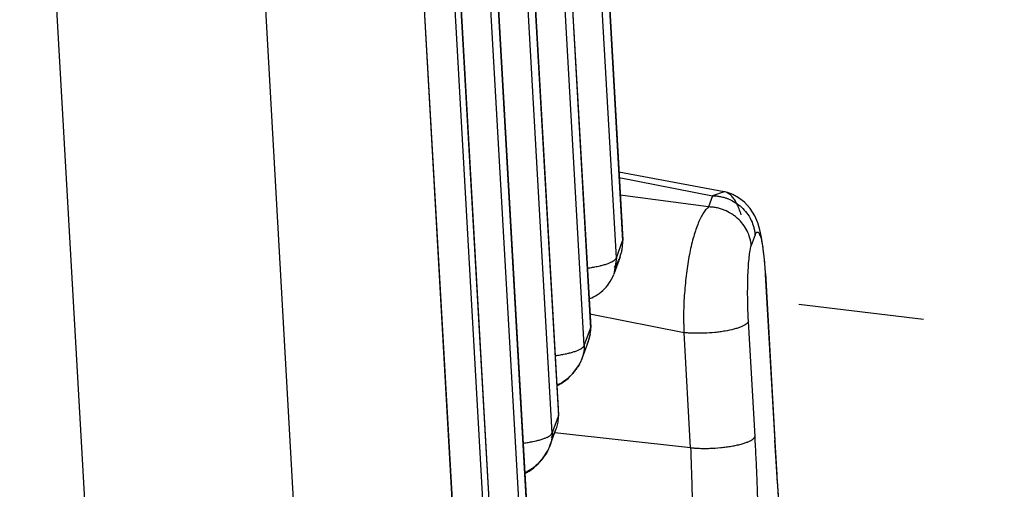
# Model space of a CAD drawing. Header units: inches. Extents: x -4 to 262, y 56 to 231.
# Tile 147 of 162: x 129.614 to 130.556, y 173.206 to 173.655. Entities that reach past the tile are written whole.
import ezdxf

# ---------------------------------------------------------------- set-up
doc = ezdxf.new("R2010")
doc.units = ezdxf.units.IN
doc.header["$LTSCALE"] = 1.2
doc.header["$MEASUREMENT"] = 0
doc.linetypes.add('DASHED', pattern=[0.2, 0.1, -0.1])
doc.layers.get('0').update_dxf_attribs({"linetype": 'CONTINUOUS'})
doc.layers.add('7_ALL_FEATURES', color=7, linetype='CONTINUOUS')

msp = doc.modelspace()

# ---------------------------------------------------------------- linework, layer by layer
at = {"color": 7, "linetype": 'Continuous'}
for p, q in [((129.44497165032, 177.2597629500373), (129.7141623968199, 172.5149293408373)), ((129.66392210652, 176.9248120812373), (129.8784697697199, 173.1431352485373))]:
    msp.add_line(p, q, dxfattribs=at)
at = {"color": 4, "linetype": 'DASHED'}
msp.add_line((130.9551901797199, 173.3102658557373), (130.32888772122, 173.3861950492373), dxfattribs=at)
at = {"color": 7, "linetype": 'Continuous', "start_tangent": (0.04511683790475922, -0.9989817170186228), "end_tangent": (0.06252707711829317, -0.9980432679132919)}
msp.add_spline([(130.25578438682, 173.2453953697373), (130.25671909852, 173.2192810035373), (130.25736138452, 173.1952411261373), (130.2577870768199, 173.1732862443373), (130.2581002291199, 173.1533673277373), (130.25838891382, 173.1353802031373), (130.25872339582, 173.1191900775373), (130.2591506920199, 173.1046542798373), (130.25969496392, 173.0916283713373), (130.2603138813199, 173.0799530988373), (130.2609450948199, 173.0694670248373)], degree=3, dxfattribs=at)
at = {"layer": '7_ALL_FEATURES', "color": 7, "linetype": 'Continuous'}
for p, q in [((129.92221613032, 178.1773866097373), (130.19080202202, 173.4432169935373)), ((129.9223822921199, 178.1784324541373), (130.19096722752, 173.4442796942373)), ((130.1848031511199, 173.4268944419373), (129.9162172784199, 178.1610637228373)), ((129.8914329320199, 178.0936258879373), (130.1600187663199, 173.3594572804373)), ((129.89159904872, 178.0946725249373), (130.16018400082, 173.3605194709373)), ((130.1540199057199, 173.3431345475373), (129.8854340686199, 178.0773032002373)), ((129.86064968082, 178.0098660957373), (130.1292355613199, 173.2756966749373)), ((129.8608157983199, 178.0109127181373), (130.1294007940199, 173.2767588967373)), ((130.1232367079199, 173.2593738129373), (129.8546508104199, 177.9935435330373)), ((129.8298663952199, 177.9261069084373), (130.09845239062, 173.1919354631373)), ((129.8300325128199, 177.9271535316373), (130.0986176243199, 173.1929976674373)), ((129.7947599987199, 177.9185480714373), (130.0707499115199, 173.0538735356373)), ((130.0709172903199, 173.0548979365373), (129.79492574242, 177.9196012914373)), ((129.7896872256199, 177.9012334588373), (130.06567424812, 173.0366098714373)), ((130.0924535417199, 173.1756125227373), (129.82386752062, 177.9097844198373)), ((130.0372901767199, 173.0261240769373), (129.76870484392, 177.7602838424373)), ((129.76853862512, 177.7592390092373), (130.03712493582, 173.0250620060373)), ((130.2880425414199, 173.4902037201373), (130.18729579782, 173.5089933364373)), ((130.18760147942, 173.5038774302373), (130.2766697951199, 173.4864082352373)), ((130.2730094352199, 173.4756621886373), (130.18854001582, 173.4868837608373)), ((130.27667095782, 173.4864141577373), (130.2730095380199, 173.4756629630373)), ((130.2878642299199, 173.4902333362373), (130.27667095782, 173.4864141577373)), ((130.2880434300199, 173.4902024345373), (130.2878642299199, 173.4902333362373)), ((130.1907068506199, 173.4381593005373), (130.1908487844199, 173.4434131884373)), ((130.1908021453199, 173.4432148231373), (130.1909206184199, 173.4436369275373)), ((130.1909206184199, 173.4436369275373), (130.1909653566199, 173.4443098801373)), ((130.3176365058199, 173.4491477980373), (130.31394025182, 173.4389723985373)), ((130.32505278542, 173.4381198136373), (130.3237356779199, 173.4465129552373)), ((130.1848031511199, 173.4268944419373), (130.19080202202, 173.4432169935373)), ((130.18848428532, 173.4279546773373), (130.18243689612, 173.4115001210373)), ((130.1848031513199, 173.4268944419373), (130.1824395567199, 173.4115073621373)), ((130.1873578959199, 173.4255212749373), (130.18835136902, 173.4280010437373)), ((130.3273958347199, 173.4120733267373), (130.3270627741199, 173.4173506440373)), ((130.3272560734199, 173.4109802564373), (130.33630906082, 173.2514097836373)), ((130.3274228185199, 173.4120145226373), (130.32725607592, 173.4109802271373)), ((130.3274218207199, 173.4120334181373), (130.3364748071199, 173.2524629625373)), ((130.15949343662, 173.3732894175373), (130.16257257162, 173.3726802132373)), ((130.16257257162, 173.3726802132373), (130.2495367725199, 173.3554510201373)), ((130.1540199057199, 173.3431345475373), (130.1600187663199, 173.3594572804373)), ((130.16001892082, 173.3594545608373), (130.16015153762, 173.3599534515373)), ((130.1601355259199, 173.3597277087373), (130.1600899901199, 173.3600321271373)), ((130.16015153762, 173.3599534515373), (130.1601821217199, 173.3605497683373)), ((130.31747207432, 173.2560112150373), (130.31122737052, 173.3660821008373)), ((130.1588520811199, 173.3495620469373), (130.1598623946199, 173.3543969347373)), ((130.1598448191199, 173.3543009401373), (130.16004964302, 173.3555233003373)), ((130.1598623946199, 173.3543969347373), (130.1598448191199, 173.3543009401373)), ((130.25578438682, 173.2453953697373), (130.2495397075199, 173.3554658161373)), ((130.15316755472, 173.3341846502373), (130.1580063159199, 173.3472588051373)), ((130.1519965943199, 173.3310209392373), (130.14968820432, 173.3259040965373)), ((130.15199655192, 173.3310209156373), (130.15316755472, 173.3341846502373)), ((130.1278207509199, 173.3046091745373), (130.12984777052, 173.3055753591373)), ((130.1232367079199, 173.2593738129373), (130.1292355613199, 173.2756966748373)), ((130.12914137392, 173.2712790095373), (130.12931897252, 173.2753954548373)), ((130.12923571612, 173.2756939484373), (130.1293605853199, 173.2761492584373)), ((130.12931898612, 173.2753954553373), (130.12929397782, 173.2759426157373)), ((130.1293605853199, 173.2761492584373), (130.12939865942, 173.2767929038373)), ((130.12121118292, 173.2472544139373), (130.12561369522, 173.2591513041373)), ((130.12275671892, 173.2547236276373), (130.12494653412, 173.2584406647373)), ((130.1232367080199, 173.2593738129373), (130.1230845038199, 173.2548264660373)), ((130.12494653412, 173.2584406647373), (130.1272265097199, 173.2635038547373)), ((130.12561369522, 173.2591513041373), (130.12722487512, 173.2635031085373)), ((130.2557843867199, 173.2453953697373), (130.1257500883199, 173.2595197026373)), ((130.12121125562, 173.2472544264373), (130.1189049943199, 173.2421433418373)), ((130.33630906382, 173.2514097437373), (130.33647808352, 173.2523801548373)), ((130.3363091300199, 173.2514097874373), (130.3382409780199, 173.2193948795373)), ((130.33647808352, 173.2523801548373), (130.3364747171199, 173.2524645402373)), ((130.0970375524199, 173.2208484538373), (130.09906456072, 173.2218146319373)), ((130.3382409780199, 173.2193948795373), (130.3385163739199, 173.2152379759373))]:
    msp.add_line(p, q, dxfattribs=at)
for points in [[(130.30739309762, 173.4801345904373), (130.3017659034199, 173.4844517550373), (130.29609497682, 173.4875013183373), (130.2910657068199, 173.4894083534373), (130.2878642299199, 173.4902333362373)], [(130.3201370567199, 173.4605498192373), (130.31725731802, 173.4672178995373), (130.31288838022, 173.4741299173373), (130.30739309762, 173.4801345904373)], [(130.3237356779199, 173.4465129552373), (130.32216148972, 173.4538248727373), (130.3201370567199, 173.4605498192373)], [(130.19098191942, 173.4428593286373), (130.1908678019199, 173.4438100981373), (130.1908589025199, 173.4437457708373)], [(130.1907907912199, 173.4393602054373), (130.19095623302, 173.4406855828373), (130.1910196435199, 173.4417056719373), (130.1909973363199, 173.4426827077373), (130.19098191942, 173.4428593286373)], [(130.3270627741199, 173.4173506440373), (130.3261652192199, 173.4283560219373), (130.32505278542, 173.4381198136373)], [(130.15863005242, 173.3879097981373), (130.15933964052, 173.3881481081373), (130.1611363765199, 173.3888572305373), (130.1629339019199, 173.3896774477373), (130.16472616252, 173.3906117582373), (130.16650914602, 173.3916647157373), (130.1682820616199, 173.3928453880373), (130.1700333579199, 173.3941587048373), (130.1717513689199, 173.3956114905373), (130.17342341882, 173.3972097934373), (130.1751108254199, 173.3990455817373), (130.1764861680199, 173.4007461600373), (130.1777198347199, 173.4024593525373), (130.1789995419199, 173.4044435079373), (130.18018464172, 173.4065560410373), (130.18125716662, 173.4087693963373), (130.18220877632, 173.4110737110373)], [(130.16004964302, 173.3555233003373), (130.16025494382, 173.3574041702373), (130.1602643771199, 173.3586195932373), (130.1601355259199, 173.3597277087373)], [(130.1572827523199, 173.3453050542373), (130.15781873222, 173.3465667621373), (130.1588520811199, 173.3495620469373)], [(130.12984777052, 173.3055753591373), (130.13204270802, 173.3068132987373), (130.1342311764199, 173.3082433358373), (130.1364078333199, 173.3098682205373), (130.1385640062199, 173.3116920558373), (130.1406948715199, 173.3137250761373), (130.1427794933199, 173.3159616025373), (130.1448274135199, 173.3184398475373), (130.14691943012, 173.3213298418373), (130.14848470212, 173.3237787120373), (130.14968820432, 173.3259040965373)], [(130.12925507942, 173.2726637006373), (130.12941743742, 173.2740048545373), (130.12943499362, 173.2751549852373), (130.1294019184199, 173.2755562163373)], [(130.1294019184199, 173.2755562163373), (130.1293106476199, 173.2763495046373), (130.1293042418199, 173.2762543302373)], [(130.3783480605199, 172.9517977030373), (130.3781199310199, 172.9521822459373), (130.37570233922, 172.9574710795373), (130.3718224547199, 172.9688524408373), (130.3671651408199, 172.9864777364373), (130.3621585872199, 173.0102433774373), (130.35703112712, 173.0401365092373), (130.3519422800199, 173.0761761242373), (130.3470652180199, 173.1180351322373), (130.3425703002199, 173.1652526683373), (130.3386243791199, 173.2171783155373), (130.3364676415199, 173.2523802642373)], [(130.09906456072, 173.2218146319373), (130.10125950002, 173.2230525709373), (130.10344797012, 173.2244826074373), (130.10562462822, 173.2261074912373), (130.1077808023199, 173.2279313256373), (130.10991166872, 173.2299643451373), (130.11199629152, 173.2322008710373), (130.11404421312, 173.2346791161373), (130.11613621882, 173.2375690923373), (130.1177015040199, 173.2400179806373), (130.1189049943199, 173.2421433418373)]]:
    msp.add_lwpolyline(points, dxfattribs=at)
for points, start_tangent, end_tangent in [([(130.27667095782, 173.4864141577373), (130.27863206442, 173.4863607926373), (130.2805708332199, 173.4862052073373), (130.28439513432, 173.4856226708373), (130.28814012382, 173.4847050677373), (130.2908870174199, 173.4837968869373)], (0.9999993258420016, 0.001161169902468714), (0.9377154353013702, -0.3474043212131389)), ([(130.3042211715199, 173.4681501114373), (130.3041991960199, 173.4682216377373), (130.30225840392, 173.4738588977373), (130.3001320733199, 173.4786904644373), (130.29779863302, 173.4827098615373), (130.2952703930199, 173.4859008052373), (130.2939399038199, 173.4871803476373), (130.29256962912, 173.4882493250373), (130.2911623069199, 173.4891075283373), (130.28971675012, 173.4897489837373), (130.2880431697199, 173.4902010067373)], (-0.2933507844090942, 0.9560048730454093), (-0.9837831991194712, 0.1793616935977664)), ([(130.2908870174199, 173.4837968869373), (130.29176974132, 173.4834577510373), (130.2985348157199, 173.4799896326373), (130.3045400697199, 173.4753930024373), (130.30963059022, 173.4698364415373), (130.3135976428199, 173.4634484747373), (130.31391257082, 173.4627935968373)], (0.9377154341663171, -0.34740432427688), (0.4246724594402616, -0.9053470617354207)), ([(130.2730095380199, 173.4756629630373), (130.27024374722, 173.4727989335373), (130.26757579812, 173.4690349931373), (130.26505044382, 173.4643795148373), (130.2626659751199, 173.4589036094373), (130.2604145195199, 173.4526868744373), (130.25831391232, 173.4457817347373), (130.2546673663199, 173.4300935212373), (130.2531695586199, 173.4214199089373), (130.25188684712, 173.4123210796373), (130.24996766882, 173.3933231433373), (130.24911709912, 173.3740498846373), (130.24917491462, 173.3646114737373), (130.24932081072, 173.3599956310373), (130.2495397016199, 173.3554659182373)], (-0.7568291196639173, -0.6536127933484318), (0.05653871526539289, -0.9984004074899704)), ([(130.31382638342, 173.4384971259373), (130.3125818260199, 173.4458967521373), (130.3098945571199, 173.4528237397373), (130.30594043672, 173.4591286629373), (130.30086619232, 173.4646496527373), (130.2979558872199, 173.4670648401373), (130.2948388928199, 173.4692249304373), (130.2881021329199, 173.4727040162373), (130.2845073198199, 173.4739788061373), (130.2807590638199, 173.4749013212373), (130.2768706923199, 173.4754472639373), (130.27494396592, 173.4756014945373), (130.2730095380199, 173.4756629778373)], (-0.06133509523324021, 0.9981172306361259), (-0.9999992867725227, -0.001194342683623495)), ([(130.31391257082, 173.4627935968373), (130.3162572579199, 173.4563891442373), (130.3170751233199, 173.4526965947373), (130.31750872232, 173.4489089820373)], (0.4246724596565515, -0.9053470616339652), (0.05562967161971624, -0.9984514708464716)), ([(130.3176155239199, 173.4491570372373), (130.31782610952, 173.4496136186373), (130.31814752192, 173.4502264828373), (130.3184729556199, 173.4507421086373), (130.3188022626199, 173.4511560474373), (130.31913525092, 173.4514633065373), (130.3194716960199, 173.4516556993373), (130.3198113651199, 173.4517242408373), (130.3201540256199, 173.4516599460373), (130.32049930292, 173.4514559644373), (130.32084625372, 173.4511139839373), (130.32119381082, 173.4506382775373), (130.32154097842, 173.4500349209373), (130.3222304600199, 173.4484600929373), (130.32230218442, 173.4482660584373)], (0.4029988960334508, 0.9152004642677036), (0.3423618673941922, -0.9395681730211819)), ([(130.32230218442, 173.4482660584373), (130.32290800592, 173.4463853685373), (130.32356751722, 173.4437964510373), (130.3242043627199, 173.4406834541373), (130.3243771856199, 173.4397219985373)], (0.3423618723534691, -0.9395681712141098), (0.1722905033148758, -0.9850461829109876)), ([(130.18835136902, 173.4280010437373), (130.1885285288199, 173.4284952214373), (130.18966679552, 173.4322759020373), (130.1904391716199, 173.4360707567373), (130.1907068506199, 173.4381593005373)], (0.343163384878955, 0.939275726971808), (0.100232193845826, 0.9949640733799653)), ([(130.3112273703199, 173.3660821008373), (130.3110646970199, 173.3690050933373), (130.31092212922, 173.3719334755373), (130.3106960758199, 173.3777798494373), (130.3104659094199, 173.3892667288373), (130.3104914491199, 173.4002744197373), (130.31076456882, 173.4105100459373), (130.3112563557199, 173.4197334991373), (130.3119429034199, 173.4276761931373), (130.3128144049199, 173.4339310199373), (130.3133053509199, 173.4364177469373), (130.31382637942, 173.4384971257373), (130.3139634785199, 173.4389653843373)], (-0.06047607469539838, 0.9981696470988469), (0.289093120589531, 0.9573009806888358)), ([(130.3243771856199, 173.4397219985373), (130.3248140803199, 173.4370415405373), (130.32539141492, 173.4328816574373), (130.3264268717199, 173.4230183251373), (130.32687212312, 173.4172768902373), (130.32707239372, 173.4141969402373), (130.3272560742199, 173.4109802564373)], (0.1722905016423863, -0.9850461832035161), (0.05179714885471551, -0.9986576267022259)), ([(130.18021686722, 173.4230592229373), (130.1803116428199, 173.4231063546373), (130.18245417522, 173.4243470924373), (130.1832934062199, 173.4249791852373), (130.18396888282, 173.4256159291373), (130.1842432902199, 173.4259353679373), (130.1844743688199, 173.4262551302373), (130.18457339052, 173.4264150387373), (130.1846612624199, 173.4265749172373), (130.1847009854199, 173.4266548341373), (130.1847378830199, 173.4267347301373), (130.18480315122, 173.4268944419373)], (0.8962807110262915, 0.4434871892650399), (0.3495260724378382, 0.9369266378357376)), ([(130.1828678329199, 173.4176537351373), (130.18297701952, 173.4178025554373), (130.18518018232, 173.4212061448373), (130.1873578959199, 173.4255212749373)], (0.5937499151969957, 0.8046496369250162), (0.4002337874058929, 0.916413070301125)), ([(130.15697417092, 173.4172511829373), (130.15723360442, 173.4172835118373), (130.1620307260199, 173.4179714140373), (130.16652268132, 173.4187951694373), (130.1693529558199, 173.4194202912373)], (0.9924326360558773, 0.1227903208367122), (0.9729609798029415, 0.23096954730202)), ([(130.1693529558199, 173.4194202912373), (130.1706459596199, 173.4197378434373), (130.1743549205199, 173.4207833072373), (130.17759444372, 173.4219123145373), (130.18021686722, 173.4230592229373)], (0.9729609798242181, 0.2309695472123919), (0.8962807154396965, 0.443487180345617)), ([(130.15982988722, 173.3543186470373), (130.1600771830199, 173.3597032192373)], (0.1409090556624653, 0.9900225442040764), (-0.05664238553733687, 0.9983945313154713)), ([(130.31122732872, 173.3660818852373), (130.3104163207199, 173.3647694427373), (130.30976157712, 173.3641311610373), (130.3089467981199, 173.3634967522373), (130.30685664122, 173.3622300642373), (130.3041884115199, 173.3609951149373), (130.3009886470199, 173.3598283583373), (130.2973150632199, 173.3587495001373), (130.28878847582, 173.3569175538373), (130.2840582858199, 173.3561940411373), (130.27910707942, 173.3556117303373), (130.26886043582, 173.3549023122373), (130.2637521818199, 173.3547931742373), (130.25875967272, 173.3548526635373), (130.25395671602, 173.3550815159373), (130.2517032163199, 173.3552546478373), (130.24953968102, 173.3554658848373)], (-0.3288551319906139, -0.9443803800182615), (-0.9941376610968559, 0.10812174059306)), ([(130.1580083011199, 173.3472586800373), (130.15949479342, 173.3523982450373), (130.15982988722, 173.3543186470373)], (0.3479775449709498, 0.937502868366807), (0.1409090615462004, 0.9900225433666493)), ([(130.14943363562, 173.3392993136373), (130.1495283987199, 173.3393464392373), (130.1516709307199, 173.3405871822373), (130.1525101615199, 173.3412192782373), (130.1531856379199, 173.3418560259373), (130.1534600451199, 173.3421754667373), (130.15369112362, 173.3424952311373), (130.1537901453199, 173.3426551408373), (130.1538780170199, 173.3428150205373), (130.1539177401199, 173.3428949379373), (130.1539546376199, 173.3429748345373), (130.1540199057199, 173.3431345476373)], (0.8962798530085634, 0.4434889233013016), (0.3495232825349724, 0.9369276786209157)), ([(130.1540199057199, 173.3431345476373), (130.1540408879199, 173.3426929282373), (130.1540483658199, 173.3424716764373), (130.1540538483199, 173.3422501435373), (130.1540588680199, 173.3418062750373), (130.1540560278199, 173.3413614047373), (130.1540270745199, 173.3404689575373), (130.15396755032, 173.3395733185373), (130.1537592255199, 173.3377748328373), (130.1537514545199, 173.3377225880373)], (0.05664238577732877, -0.9983945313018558), (-0.148003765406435, -0.9889867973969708)), ([(130.12619092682, 173.3334912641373), (130.12645036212, 173.3335235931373), (130.13124748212, 173.3342114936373), (130.1357394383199, 173.3350352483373), (130.1385697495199, 173.3356603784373)], (0.9924326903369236, 0.1227898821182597), (0.9729608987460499, 0.2309698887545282)), ([(130.1385697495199, 173.3356603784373), (130.1398627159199, 173.3359779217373), (130.1435716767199, 173.3370233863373), (130.14681119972, 173.3381523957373), (130.14943363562, 173.3392993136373)], (0.9729608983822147, 0.2309698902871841), (0.8962798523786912, 0.4434889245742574)), ([(130.1537514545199, 173.3377225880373), (130.15343669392, 173.3359719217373), (130.1519967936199, 173.3310208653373)], (-0.148003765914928, -0.9889867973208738), (-0.3474123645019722, -0.9377124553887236)), ([(130.1496882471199, 173.3259040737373), (130.14937106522, 173.3253188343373), (130.1473241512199, 173.3219488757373), (130.14580552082, 173.3197902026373)], (-0.4700149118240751, -0.8826584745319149), (-0.5967314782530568, -0.8024409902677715)), ([(130.14580552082, 173.3197902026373), (130.1449950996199, 173.3187300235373), (130.1424315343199, 173.3157158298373), (130.13966033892, 173.3129268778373), (130.1367391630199, 173.3104200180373), (130.1305653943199, 173.3063751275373), (130.12784565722, 173.3050997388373)], (-0.5967314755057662, -0.8024409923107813), (-0.9246736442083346, -0.3807606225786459)), ([(130.1272265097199, 173.2635038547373), (130.1287115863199, 173.2686376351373), (130.12914137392, 173.2712790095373)], (0.3475940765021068, 0.937645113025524), (0.1168952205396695, 0.9931442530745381)), ([(130.10778655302, 173.2518996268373), (130.1090795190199, 173.2522171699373), (130.1127884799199, 173.2532626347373), (130.11602800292, 173.2543916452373), (130.11865043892, 173.2555385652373)], (0.9729609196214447, 0.2309698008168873), (0.8962794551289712, 0.4434897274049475)), ([(130.11865043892, 173.2555385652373), (130.1187452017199, 173.2555856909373), (130.12088773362, 173.2568264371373), (130.12172696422, 173.2574585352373), (130.12240244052, 173.2580952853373), (130.12267684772, 173.2584147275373), (130.12290792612, 173.2587344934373), (130.1230069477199, 173.2588944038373), (130.12309481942, 173.2590542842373), (130.12313454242, 173.2591342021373), (130.1231714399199, 173.2592140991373), (130.1232367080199, 173.2593738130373)], (0.8962794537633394, 0.4434897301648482), (0.3495214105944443, 0.9369283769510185)), ([(130.1230845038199, 173.2548264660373), (130.1229760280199, 173.2540140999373), (130.12265349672, 173.2522111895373), (130.1212114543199, 173.2472543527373)], (-0.1182736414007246, -0.9929810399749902), (-0.3475633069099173, -0.9376565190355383)), ([(130.2557843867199, 173.2453953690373), (130.2563081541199, 173.2453413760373), (130.2578883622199, 173.2451895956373), (130.25895491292, 173.2451017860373), (130.26003245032, 173.2450235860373), (130.26222466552, 173.2448949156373), (130.26447358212, 173.2448017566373), (130.2691636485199, 173.2447213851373), (130.2741168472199, 173.2447962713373), (130.2846473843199, 173.2454719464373), (130.28993571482, 173.2460752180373), (130.29502805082, 173.2468461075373), (130.2997884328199, 173.2477708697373), (130.3041092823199, 173.2488215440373), (130.3078878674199, 173.2499618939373), (130.31104461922, 173.2511524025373), (130.3135326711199, 173.2523580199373), (130.3154074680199, 173.2535677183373), (130.3161332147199, 173.2541725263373), (130.31672079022, 173.2547793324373), (130.3169622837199, 173.2550844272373), (130.3170606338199, 173.2552161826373), (130.31716840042, 173.2553911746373), (130.3173003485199, 173.2556440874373), (130.31740524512, 173.2558555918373), (130.3174414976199, 173.2559288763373), (130.3174720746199, 173.2560112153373)], (0.9941525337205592, -0.1079849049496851), (0.3449579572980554, 0.9386181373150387)), ([(130.3175829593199, 172.9655425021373), (130.3176439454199, 172.9664775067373), (130.3177045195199, 172.9674148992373), (130.31782442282, 172.9692967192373), (130.31788375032, 172.9702411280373), (130.31794266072, 172.9711878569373), (130.31805922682, 172.9730882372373), (130.3182873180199, 172.9769164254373), (130.3185086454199, 172.9807806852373), (130.3187231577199, 172.9846804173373), (130.3189308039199, 172.9886150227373), (130.3193252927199, 172.9965864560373), (130.3200296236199, 173.0129214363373), (130.32061836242, 173.0297472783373), (130.32143593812, 173.0647182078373), (130.3217516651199, 173.1011944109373), (130.32153940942, 173.1388683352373), (130.3207728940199, 173.1774327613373), (130.3194258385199, 173.2165826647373), (130.31852644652, 173.2362812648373), (130.3180188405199, 173.2461447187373), (130.31747207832, 173.2560112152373)], (0.06538929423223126, 0.9978598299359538), (-0.05732031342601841, 0.9983558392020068)), ([(130.09540772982, 173.2497305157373), (130.09566716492, 173.2497628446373), (130.10046428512, 173.2504507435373), (130.1049562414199, 173.2512744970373), (130.10778655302, 173.2518996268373)], (0.9924327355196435, 0.1227895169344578), (0.972960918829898, 0.2309698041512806)), ([(130.11502233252, 173.2360294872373), (130.11421190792, 173.2349693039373), (130.11164834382, 173.2319551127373), (130.1088771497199, 173.2291661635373), (130.1059559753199, 173.2266593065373), (130.0997822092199, 173.2226144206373), (130.0970624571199, 173.2213390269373)], (-0.5967315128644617, -0.8024409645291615), (-0.9246739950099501, -0.3807597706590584)), ([(130.1189050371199, 173.2421433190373), (130.11858787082, 173.2415581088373), (130.11654095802, 173.2381881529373), (130.11502233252, 173.2360294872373)], (-0.470015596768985, -0.8826581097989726), (-0.5967315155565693, -0.802440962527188)), ([(130.3385163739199, 173.2152379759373), (130.33922625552, 173.2049039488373), (130.3408646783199, 173.1828905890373), (130.3426102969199, 173.1616967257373), (130.3463861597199, 173.1216952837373), (130.3505041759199, 173.0848965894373), (130.3549237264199, 173.0513744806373), (130.3596080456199, 173.0213217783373), (130.3645213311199, 172.9949610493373), (130.3670526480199, 172.9832347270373), (130.36962778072, 172.9725148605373), (130.3710530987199, 172.9670865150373)], (0.06678776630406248, -0.9977672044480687), (0.2618904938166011, -0.9650975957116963))]:
    msp.add_spline(points, degree=3, dxfattribs=dict(at, start_tangent=start_tangent, end_tangent=end_tangent))

doc.saveas('drawing.dxf')
